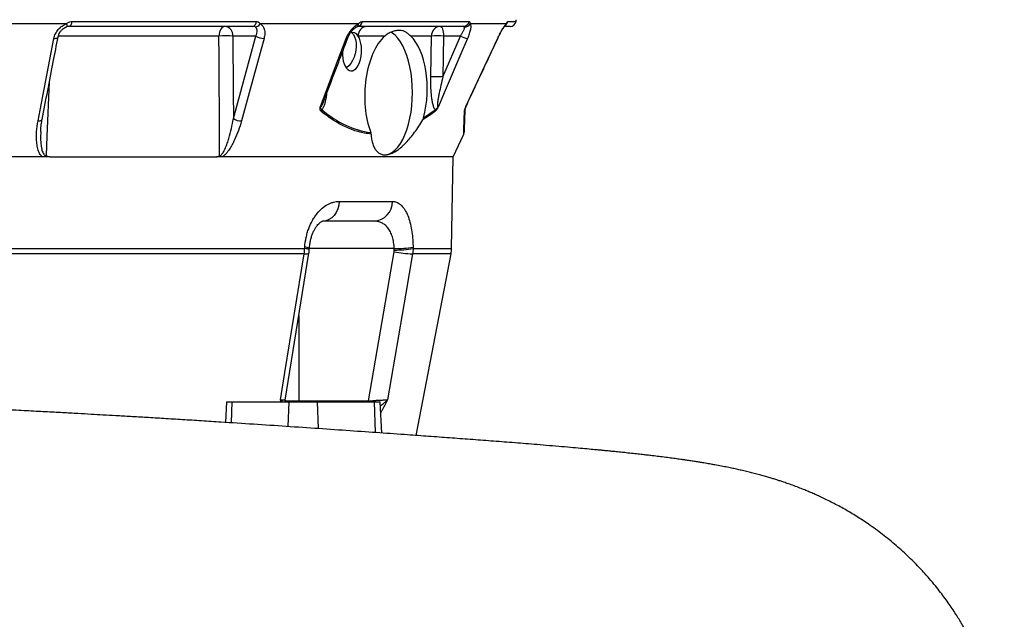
# Model space of a CAD drawing. Header units: millimetres. Extents: x 2731 to 14496, y 2048 to 15393.
# Tile 9 of 13: x 12027 to 14478, y 4207 to 5700. Entities that reach past the tile are written whole.
import ezdxf

# ---------------------------------------------------------------- set-up
doc = ezdxf.new("R2010")
doc.units = ezdxf.units.MM
doc.header["$LTSCALE"] = 5

msp = doc.modelspace()

# ---------------------------------------------------------------- linework, layer by layer
at = {"color": 7, "linetype": 'Continuous', "lineweight": 25}
for p, q in [((12144, 5689.7), (11809.2, 5689.7)), ((12156.9, 5695.1), (12616.5, 5695.1)), ((12870.6, 5689.7), (12625.5, 5689.7)), ((12880.2, 5695.1), (13145.6, 5695.1)), ((13238.3, 5689.7), (13148.6, 5689.7)), ((12144.1, 5681.9), (12143.8, 5681.9)), ((12607.3, 5683.2), (12151.6, 5683.2)), ((13131.9, 5683.2), (12868.8, 5683.2)), ((13247.9, 5683.2), (13234.4, 5683.2)), ((12615.2, 5659.1), (12558.1, 5659.1)), ((12559.1, 5453.5), (12615.2, 5659.1)), ((12935.8, 5659.1), (12869.8, 5659.1)), ((13052.1, 5659.1), (13000.5, 5659.1)), ((13050.5, 5557.3), (13052.1, 5659.1)), ((13080.7, 5557.3), (13124.1, 5659.1)), ((13082.3, 5659.1), (13080.7, 5557.3)), ((13124.1, 5659.1), (13082.3, 5659.1)), ((13217.2, 5653.3), (13218.1, 5655.1)), ((13032.7, 5455.1), (13061.3, 5475.5)), ((13106.2, 5358.2), (13132.7, 5415)), ((13102.2, 5129.7), (13106.2, 5358.6)), ((12822.5, 5247.4), (12954.9, 5247.4)), ((12909.7, 5198.2), (12781.4, 5198.2)), ((11801.1, 5129.7), (12736.6, 5129.7)), ((12736.6, 5129.7), (12736.8, 5133.3)), ((12895.2, 4750.4), (12959.2, 5121.9)), ((13006.4, 5133.3), (13006.4, 5129.7)), ((12735.4, 5116.9), (11801.1, 5116.9)), ((12687.8, 4752.1), (12747.1, 5118.3)), ((13014.1, 4664.3), (13100.9, 5116.9)), ((12541.9, 4748.2), (12539.2, 4696.8)), ((12541.9, 4748.2), (12556.5, 4748.2)), ((12556.5, 4748.2), (12697.9, 4748.2)), ((12697.9, 4748.2), (12768.6, 4748.2)), ((12722, 4750.4), (12895.2, 4750.4)), ((12768.6, 4748.2), (12910.1, 4748.2)), ((12910.1, 4748.2), (12924.7, 4748.2)), ((12928.8, 4670.4), (12924.7, 4748.2))]:
    msp.add_line(p, q, dxfattribs=at)
at = {"color": 8, "linetype": 'Continuous', "lineweight": 25}
for p, q in [((13242.1, 5695.1), (13262.6, 5695.1)), ((12523.3, 5659.1), (12123.6, 5659.1)), ((13217, 5653.3), (13217.2, 5653.3)), ((12959.5, 5129.8), (12748.3, 5129.8)), ((13006.4, 5129.7), (13102.2, 5129.7)), ((13100.9, 5116.9), (13005.3, 5116.9)), ((12722, 4963.3), (12722, 4750.4)), ((12554.6, 4695.8), (12556.5, 4748.2)), ((12687.6, 4750.4), (12722, 4750.4)), ((12695.6, 4686.5), (12697.9, 4748.2)), ((12722, 4750.4), (12722, 4748.2)), ((12771.1, 4681.4), (12768.6, 4748.2)), ((12895.2, 4750.4), (12895.2, 4748.2)), ((12912.9, 4671.5), (12910.1, 4748.2))]:
    msp.add_line(p, q, dxfattribs=at)
at = {"color": 8, "linetype": 'Continuous', "lineweight": 25, "flags": 128}
for points in [[(12144, 5689.7), (12144.4, 5688), (12144.6, 5686.4), (12144.8, 5685), (12144.8, 5683.8), (12144.7, 5682.9), (12144.5, 5682.3), (12144.2, 5681.9), (12144.1, 5681.9)], [(12112.7, 5653.3), (12115.3, 5653.3), (12117.7, 5653.6), (12119.7, 5654.1), (12121.2, 5654.8), (12122.3, 5655.7), (12122.8, 5656.7), (12122.8, 5656.8)], [(12840.2, 5653.3), (12841.9, 5653.3), (12843, 5653.6), (12843.7, 5654.1), (12843.9, 5654.3)], [(12101.1, 5544), (12095.2, 5409.4), (12093.1, 5361.3)], [(12073.1, 5447.7), (12075.7, 5447.7), (12078.1, 5447.9), (12080.1, 5448.4), (12081.7, 5449.2), (12082.7, 5450.1), (12083.2, 5451.1), (12083.3, 5451.2)], [(12735.4, 5116.9), (12739.8, 5116.8), (12743.2, 5117), (12745.6, 5117.3), (12746.9, 5117.9), (12747.1, 5118.3)]]:
    msp.add_lwpolyline(points, dxfattribs=at)
at = {"color": 7, "linetype": 'Continuous', "lineweight": 25, "flags": 128}
for points in [[(12156.9, 5695.1), (12156.6, 5692.7), (12156.2, 5690.4), (12155.7, 5688.4), (12155, 5686.6), (12154.2, 5685.1), (12153.4, 5684.1), (12152.5, 5683.4), (12151.6, 5683.2)], [(12539, 5683.2), (12536, 5682.8), (12533.1, 5681.4), (12530.4, 5679.2), (12528.1, 5676.2), (12526.2, 5672.6), (12524.7, 5668.4), (12523.7, 5663.9), (12523.3, 5659.1)], [(12852.9, 5667.9), (12853.7, 5667.3), (12857.8, 5663), (12861, 5657.2), (12863.4, 5650.1), (12864.8, 5642), (12865, 5633.2), (12864.2, 5624.1), (12862.4, 5615), (12859.6, 5606.2), (12855.9, 5598.1), (12851.5, 5591), (12846.5, 5585.2), (12841.2, 5580.9), (12840, 5580.1)], [(13004.9, 5518.2), (13004.5, 5534.7), (13003.3, 5551), (13001.3, 5566.9), (12998.6, 5582.3), (12995.2, 5596.9), (12991, 5610.7), (12986.2, 5623.4), (12980.9, 5634.9), (12975, 5645.1), (12968.6, 5653.8), (12961.9, 5661), (12954.9, 5666.6), (12951.1, 5668.9)], [(13073.8, 5683.2), (13075.4, 5682.8), (13077, 5681.4), (13078.4, 5679.2), (13079.7, 5676.2), (13080.8, 5672.6), (13081.6, 5668.4), (13082.1, 5663.9), (13082.3, 5659.1)], [(12073.1, 5447.7), (12078.3, 5474.8), (12099.3, 5583.5), (12112.7, 5653.3)], [(12524.6, 5361.3), (12524.4, 5408.2), (12523.6, 5607.9), (12523.3, 5659.1)], [(12558.1, 5659.1), (12558.8, 5519.9), (12559.1, 5453.5)], [(12635.5, 5653.3), (12628.1, 5626.1), (12598.4, 5517.4), (12579.4, 5447.7)], [(12775.7, 5483.5), (12813.7, 5583.5), (12840.2, 5653.3)], [(13142.1, 5653.3), (13130.5, 5626.1), (13084.1, 5517.4), (13069.7, 5483.5)], [(13137.9, 5483.5), (13184.5, 5583.5), (13217, 5653.3)], [(12934.5, 5363.2), (12940.2, 5363.7), (12947.6, 5365.9), (12954.9, 5369.8), (12961.9, 5375.4), (12968.6, 5382.6), (12975, 5391.4), (12980.9, 5401.6), (12986.2, 5413.1), (12991, 5425.8), (12995.2, 5439.5), (12998.6, 5454.2), (13001.3, 5469.5), (13003.3, 5485.5), (13004.5, 5501.8), (13004.9, 5518.2)], [(12822.5, 5247.4), (12821.6, 5237.7), (12819.1, 5228.5), (12815.3, 5220), (12810.2, 5212.6), (12804, 5206.5), (12797, 5202), (12789.3, 5199.2), (12781.4, 5198.2)], [(12748.1, 5127.1), (12748.2, 5128), (12748.4, 5130.7)], [(12676.3, 4752.9), (12687.4, 4821.4), (12735.4, 5116.9)], [(13005.3, 5116.9), (12988.4, 5018.7), (12942.7, 4752.9)], [(12687.8, 4752.1), (12687.6, 4750.1), (12687.5, 4748.2)]]:
    msp.add_lwpolyline(points, dxfattribs=at)
at = {"color": 7, "linetype": 'Continuous', "lineweight": 25}
for centre, radius, start, end in [((12604.6, 5694.8), 11.9, 282.9044, 1.7173), ((12612.5, 5696.5), 14.7, 272.6156, 332.3418), ((12867.4, 5696), 12.8, 276.1588, 356.1567), ((13131.5, 5697.5), 14.3, 271.5374, 350.5169), ((13134.8, 5697.8), 16, 267.7514, 329.509), ((13247.9, 5698.2), 15, 270, 348.1058), ((13238.1, 5700.3), 25, 348.1058, 359), ((12535.8, 5661), 22.4, 355.0821, 81.7653), ((12893.2, 5659.9), 23.4, 94.2201, 182.0084), ((13075.5, 5659.9), 23.4, 94.2203, 182.0086), ((12540.7, 5237.1), 422.3, 87.6405, 92.3595), ((12635.2, 5690.4), 37.1, 237.4643, 270.4871), ((13067.2, 5247), 412.4, 87.9027, 92.0973), ((13148.2, 5702.7), 49.8, 241.1077, 262.9207), ((13065.6, 5145.2), 412.4, 87.9027, 92.0973), ((12768.2, 5478.2), 11.6, 325.631, 346.6505), ((13052.4, 5473.9), 9.08, 345.6437, 10.3062), ((13126.6, 5475.8), 8.72, 331.2436, 357.9232), ((13160, 5471.6), 24.9, 155.1884, 157.2753), ((12579, 5484.7), 37, 237.4469, 270.5766), ((13123.3, 5418.6), 10, 339.303, 358), ((12907.2, 5245.9), 47.7, 272.9314, 1.7796), ((13011.8, 5388.6), 271.8, 258.8416, 268.6333), ((12962.7, 5404.1), 274.4, 269.3251, 279.1671), ((12962.7, 5400.5), 274.3, 269.3231, 279.1688), ((13027.2, 5131), 75, 349.1425, 359)]:
    msp.add_arc(centre, radius, start, end, dxfattribs=at)
at = {"color": 8, "linetype": 'Continuous', "lineweight": 25}
for centre, radius, start, end in [((12862.2, 5689.8), 8.42, 298.2952, 359.6506), ((13226.9, 5694.2), 12.2, 317.0265, 338.649), ((13227.4, 5698.2), 15, 305.0008, 348.3401), ((12737, 5104.7), 25, 63.7365, 91.0398), ((12737.3, 5108.3), 25, 63.7029, 91.0573)]:
    msp.add_arc(centre, radius, start, end, dxfattribs=at)
at = {"color": 7, "linetype": 'Continuous', "lineweight": 25}
for centre, major_axis, ratio, start_param, end_param in [((12854.4, 5620.3), (2.3, 47.9), 0.496358, 5.677671, 6.551187), ((12854.4, 5620.3), (2.3, 47.9), 0.496358, 1.597296, 5.677671), ((12963.8, 5518.2), (6.4, 155), 0.500039, 0.451046, 2.285261), ((12963.8, 5518.2), (6.4, 155), 0.500039, 4.313803, 5.873699), ((11531.2, 2513.5), (0, 16864.1), 0.08573, 4.867943, 4.868157)]:
    msp.add_ellipse(centre, major_axis=major_axis, ratio=ratio, start_param=start_param, end_param=end_param, dxfattribs=at)
for points, knots in [([(12112.7, 5653.3), (12113.4, 5657.2), (12114.7, 5661), (12117.4, 5666.6), (12118.4, 5668.4), (12120.7, 5671.9), (12121.9, 5673.6), (12124.7, 5676.9), (12126.1, 5678.4), (12129.3, 5681.3), (12131, 5682.7), (12134.4, 5685.1), (12136.3, 5686.2), (12140.1, 5688.2), (12142, 5689), (12144, 5689.7)], [0, 0, 0, 0, 0.25, 0.25, 0.375, 0.375, 0.5, 0.5, 0.625, 0.625, 0.75, 0.75, 0.875, 0.875, 1, 1, 1, 1]), ([(12144, 5689.7), (12145.8, 5691), (12149.3, 5693.6), (12153.9, 5695), (12156.4, 5695.1), (12156.9, 5695.1)], [0, 0, 0, 0, 0.445163, 0.893057, 1, 1, 1, 1]), ([(12616.5, 5695.1), (12617.4, 5695.1), (12618.4, 5695), (12620.1, 5694.5), (12621, 5694.1), (12622.5, 5693.1), (12623.2, 5692.5), (12624.5, 5691.2), (12625, 5690.5), (12625.5, 5689.7)], [0, 0, 0, 0, 0.25, 0.25, 0.5, 0.5, 0.75, 0.75, 1, 1, 1, 1]), ([(12625.5, 5689.7), (12627.7, 5688.2), (12632.5, 5685), (12636.6, 5676.2), (12638, 5665.2), (12636.3, 5657.1), (12635.5, 5653.3)], [0, 0, 0, 0, 0.226121, 0.476938, 0.750718, 1, 1, 1, 1]), ([(12840.2, 5653.3), (12842.4, 5658.1), (12846.7, 5667.8), (12856.7, 5680.2), (12865.1, 5687), (12869.6, 5689.3), (12870.6, 5689.7)], [0, 0, 0, 0, 0.312268, 0.625721, 0.920641, 1, 1, 1, 1]), ([(12870.6, 5689.7), (12871.4, 5690.5), (12872.3, 5691.2), (12873.9, 5692.5), (12874.7, 5693.1), (12876.3, 5694.1), (12877.1, 5694.5), (12878.7, 5695), (12879.5, 5695.1), (12880.2, 5695.1)], [0, 0, 0, 0, 0.25, 0.25, 0.5, 0.5, 0.75, 0.75, 1, 1, 1, 1]), ([(13148.6, 5689.7), (13149, 5689), (13149.3, 5688.2), (13149.8, 5686.3), (13149.9, 5685.1), (13150, 5682.7), (13149.9, 5681.3), (13149.6, 5678.4), (13149.4, 5676.9), (13148.5, 5672), (13147.6, 5668.5), (13145.2, 5661), (13143.7, 5657.2), (13142.1, 5653.3)], [0, 0, 0, 0, 0.125, 0.125, 0.25, 0.25, 0.375, 0.375, 0.5, 0.5, 0.75, 0.75, 1, 1, 1, 1]), ([(13145.6, 5695.1), (13145.9, 5695.1), (13147.1, 5694.9), (13148.4, 5692.9), (13148.5, 5690.7), (13148.6, 5689.7)], [0, 0, 0, 0, 0.2147679, 0.6762781, 1, 1, 1, 1]), ([(13217, 5653.3), (13218.8, 5657.2), (13220.7, 5661), (13223.6, 5666.6), (13224.6, 5668.4), (13226.5, 5671.9), (13227.4, 5673.6), (13229.3, 5676.9), (13230.3, 5678.4), (13232.1, 5681.3), (13233, 5682.7), (13234.6, 5685.1), (13235.4, 5686.2), (13237, 5688.2), (13237.7, 5689), (13238.3, 5689.7)], [0, 0, 0, 0, 0.25, 0.25, 0.375, 0.375, 0.5, 0.5, 0.625, 0.625, 0.75, 0.75, 0.875, 0.875, 1, 1, 1, 1]), ([(13220.2, 5659.5), (13221.4, 5662), (13223.9, 5666.8), (13227.4, 5673.1), (13230.6, 5678.5), (13233.1, 5682.3), (13235.1, 5684.9), (13235.6, 5685.6), (13235.9, 5685.8)], [0, 0, 0, 0, 0.201911, 0.399456, 0.570217, 0.749501, 0.884728, 1, 1, 1, 1]), ([(13235.8, 5685.8), (13235.9, 5685.9), (13236.3, 5686.4), (13236.6, 5686.6), (13236.4, 5686.5), (13236.4, 5686.5)], [0, 0, 0, 0, 0.254774, 0.998416, 1, 1, 1, 1]), ([(13238.3, 5689.7), (13238.8, 5690.5), (13239.2, 5691.2), (13240, 5692.5), (13240.4, 5693.1), (13241, 5694.1), (13241.2, 5694.5), (13241.7, 5695), (13241.9, 5695.1), (13242.1, 5695.1)], [0, 0, 0, 0, 0.25, 0.25, 0.5, 0.5, 0.75, 0.75, 1, 1, 1, 1]), ([(12122.9, 5656.8), (12123.3, 5658.6), (12124.2, 5662.4), (12127.1, 5668.2), (12131.2, 5673.5), (12136.2, 5677.9), (12140.6, 5680.7), (12143.3, 5681.5), (12144.1, 5681.8)], [0, 0, 0, 0, 0.179372, 0.379246, 0.571769, 0.753219, 0.923655, 1, 1, 1, 1]), ([(12151.6, 5683.2), (12150.3, 5683.2), (12149, 5683.1), (12146.4, 5682.7), (12145.1, 5682.3), (12143.8, 5681.9)], [0, 0, 0, 0, 0.5, 0.5, 1, 1, 1, 1]), ([(12613.2, 5681.9), (12612.4, 5682.3), (12611.4, 5682.7), (12609.4, 5683.1), (12608.4, 5683.2), (12607.3, 5683.2)], [0, 0, 0, 0, 0.5, 0.5, 1, 1, 1, 1]), ([(12615.2, 5659.1), (12616.2, 5661.5), (12618.1, 5666.5), (12618.5, 5673.3), (12617.1, 5678.8), (12614.4, 5680.9), (12613.2, 5681.9)], [0, 0, 0, 0, 0.259571, 0.53913, 0.786089, 1, 1, 1, 1]), ([(12843.9, 5654.3), (12844.6, 5656.1), (12846.2, 5660.1), (12849.7, 5666.2), (12853.7, 5671.7), (12857.9, 5676.4), (12861.8, 5679.7), (12864.7, 5681.7), (12865.9, 5682.2), (12866.2, 5682.3)], [0, 0, 0, 0, 0.151486, 0.330627, 0.50685, 0.658332, 0.815101, 0.94481, 1, 1, 1, 1]), ([(12866.2, 5682.4), (12866.6, 5682.5), (12867.6, 5683), (12868.6, 5683.2), (12868.7, 5683.2), (12868.7, 5683.2)], [0, 0, 0, 0, 0.204212, 0.569747, 1, 1, 1, 1]), ([(13000.5, 5659.1), (12998, 5661.5), (12995.8, 5663.5), (12991.4, 5667), (12989.3, 5668.5), (12986, 5670.3), (12984.9, 5670.8), (12982.6, 5671.7), (12981.5, 5672.1), (12977.8, 5673), (12975.2, 5673.2), (12969.7, 5673.2), (12966.7, 5672.9), (12962, 5672), (12960.4, 5671.6), (12957.2, 5670.7), (12955.6, 5670.2), (12950.7, 5668.4), (12947.5, 5667), (12941.3, 5663.5), (12938.4, 5661.5), (12935.8, 5659.1)], [0, 0, 0, 0, 0.125, 0.125, 0.25, 0.25, 0.3125, 0.3125, 0.375, 0.375, 0.5, 0.5, 0.625, 0.625, 0.6875, 0.6875, 0.75, 0.75, 0.875, 0.875, 1, 1, 1, 1]), ([(13124.1, 5659.1), (13125.7, 5661.4), (13127.2, 5663.7), (13129.9, 5668.3), (13131, 5670.4), (13132.5, 5673.5), (13132.9, 5674.5), (13133.6, 5676.3), (13133.8, 5677.2), (13134.2, 5678.8), (13134.4, 5679.6), (13134.4, 5680.9), (13134.4, 5681.4), (13134.2, 5681.9)], [0, 0, 0, 0, 0.25, 0.25, 0.5, 0.5, 0.625, 0.625, 0.75, 0.75, 0.875, 0.875, 1, 1, 1, 1]), ([(13134.2, 5681.9), (13134, 5682.3), (13133.7, 5682.7), (13132.9, 5683.1), (13132.4, 5683.2), (13131.9, 5683.2)], [0, 0, 0, 0, 0.5, 0.5, 1, 1, 1, 1]), ([(12083.3, 5451.2), (12092.5, 5499.1), (12105.7, 5567.7), (12118.9, 5636.2), (12122.8, 5656.8)], [0, 0, 0, 0, 0.7, 1, 1, 1, 1]), ([(12782.4, 5492.5), (12795.1, 5525.9), (12815.6, 5579.8), (12836, 5633.7), (12843.8, 5654.3)], [0, 0, 0, 0, 0.618735, 1, 1, 1, 1]), ([(13137.5, 5482.1), (13154.5, 5518.6), (13181.1, 5575.7), (13207.6, 5632.7), (13217.2, 5653.3)], [0, 0, 0, 0, 0.639597, 1, 1, 1, 1]), ([(13217.2, 5653.3), (13218.7, 5655.3), (13220.2, 5657.3), (13220.2, 5659.5), (13220.2, 5659.5)], [0, 0, 0, 0, 0.999984, 1, 1, 1, 1]), ([(13061.3, 5475.5), (13060.6, 5476.5), (13059.9, 5477.7), (13058.7, 5480.4), (13058.1, 5481.8), (13057.1, 5484.8), (13056.6, 5486.3), (13055.8, 5489.5), (13055.4, 5491.2), (13054.4, 5496.1), (13053.8, 5499.5), (13052.8, 5506.5), (13052.4, 5510.1), (13051.3, 5520.8), (13050.9, 5528), (13050.5, 5542.6), (13050.4, 5549.9), (13050.5, 5557.3)], [0, 0, 0, 0, 0.0625, 0.0625, 0.125, 0.125, 0.1875, 0.1875, 0.25, 0.25, 0.375, 0.375, 0.5, 0.5, 0.75, 0.75, 1, 1, 1, 1]), ([(13080.7, 5557.3), (13079, 5550.5), (13077.4, 5543.8), (13074.2, 5530.3), (13072.7, 5523.6), (13070.7, 5513.6), (13070, 5510.2), (13068.8, 5503.5), (13068.3, 5500.2), (13067.6, 5495.2), (13067.3, 5493.6), (13067, 5490.3), (13066.9, 5488.7), (13066.8, 5486.4), (13066.8, 5485.6), (13066.9, 5484.2), (13067, 5483.5), (13067.3, 5482.6), (13067.4, 5482.4), (13067.7, 5482.1), (13068, 5482), (13068.4, 5482.2), (13068.7, 5482.4), (13069.2, 5482.9), (13069.4, 5483.2), (13069.7, 5483.5)], [0, 0, 0, 0, 0.25, 0.25, 0.5, 0.5, 0.625, 0.625, 0.75, 0.75, 0.8125, 0.8125, 0.875, 0.875, 0.90625, 0.90625, 0.9375, 0.9375, 0.953125, 0.953125, 0.96875, 0.96875, 0.984375, 0.984375, 1, 1, 1, 1]), ([(12777.8, 5471.6), (12777.1, 5472.2), (12776.6, 5472.8), (12775.6, 5474.4), (12775.3, 5475.3), (12774.8, 5477.3), (12774.8, 5478.5), (12774.9, 5480.3), (12775, 5480.9), (12775.3, 5482.2), (12775.5, 5482.8), (12775.7, 5483.5)], [0, 0, 0, 0, 0.25, 0.25, 0.5, 0.5, 0.75, 0.75, 0.875, 0.875, 1, 1, 1, 1]), ([(12779.5, 5475.5), (12778.9, 5475.8), (12778.3, 5476.2), (12777.4, 5477.2), (12777, 5477.8), (12776.4, 5479.2), (12776.3, 5480), (12776, 5481.2), (12775.9, 5481.6), (12775.8, 5482.5), (12775.7, 5483), (12775.7, 5483.5)], [0, 0, 0, 0, 0.25, 0.25, 0.5, 0.5, 0.75, 0.75, 0.875, 0.875, 1, 1, 1, 1]), ([(12901.9, 5415.1), (12896.5, 5415.6), (12891.1, 5416.3), (12880.4, 5418.3), (12875.1, 5419.6), (12864.5, 5422.5), (12859.2, 5424.3), (12848.7, 5428.2), (12843.4, 5430.4), (12817.5, 5442.4), (12797.4, 5455.5), (12777.8, 5471.6)], [0, 0, 0, 0, 0.125, 0.125, 0.25, 0.25, 0.375, 0.375, 0.5, 0.5, 1, 1, 1, 1]), ([(12779.5, 5475.5), (12798.8, 5459.6), (12818.5, 5446.6), (12859, 5427.5), (12879.7, 5421.3), (12901, 5419.1)], [0, 0, 0, 0, 0.5, 0.5, 1, 1, 1, 1]), ([(13061.2, 5471.6), (13061.8, 5472.2), (13062.5, 5472.8), (13063.6, 5474), (13064, 5474.4), (13064.8, 5475.3), (13065.1, 5475.8), (13065.9, 5476.8), (13066.3, 5477.3), (13067, 5478.5), (13067.4, 5479.1), (13068.1, 5480.3), (13068.4, 5480.9), (13069, 5482.2), (13069.4, 5482.8), (13069.7, 5483.5)], [0, 0, 0, 0, 0.25, 0.25, 0.375, 0.375, 0.5, 0.5, 0.625, 0.625, 0.75, 0.75, 0.875, 0.875, 1, 1, 1, 1]), ([(13061.3, 5475.5), (13061.9, 5475.8), (13062.6, 5476.2), (13063.9, 5477.2), (13064.6, 5477.8), (13066.1, 5479.2), (13066.8, 5480), (13067.9, 5481.2), (13068.3, 5481.6), (13069, 5482.5), (13069.3, 5483), (13069.7, 5483.5)], [0, 0, 0, 0, 0.25, 0.25, 0.5, 0.5, 0.75, 0.75, 0.875, 0.875, 1, 1, 1, 1]), ([(13135.3, 5475.5), (13135, 5468.1), (13134.5, 5453.3), (13133.9, 5436.4), (13133.5, 5424.7), (13133.3, 5418.6), (13133.3, 5418.8), (13133.3, 5418.9)], [0, 0, 0, 0, 0.216299, 0.43256, 0.65471, 0.876833, 1, 1, 1, 1]), ([(13134.2, 5471.6), (13134.2, 5472.2), (13134.3, 5472.8), (13134.6, 5474.4), (13134.9, 5475.3), (13135.5, 5477.3), (13135.9, 5478.5), (13136.6, 5480.3), (13136.8, 5480.9), (13137.4, 5482.2), (13137.7, 5482.8), (13137.9, 5483.5)], [0, 0, 0, 0, 0.25, 0.25, 0.5, 0.5, 0.75, 0.75, 0.875, 0.875, 1, 1, 1, 1]), ([(13137.9, 5483.5), (13137.9, 5483.5), (13137.9, 5483.4), (13137.9, 5483.4), (13137.8, 5483), (13137.3, 5481.6), (13136.4, 5479.4), (13135.5, 5476.8), (13135.4, 5476), (13135.3, 5475.5)], [0, 0, 0, 0, 0.004799, 0.006146, 0.01583, 0.091517, 0.403346, 0.670414, 1, 1, 1, 1]), ([(12084.1, 5358.2), (12083.7, 5358.5), (12081.6, 5360.1), (12078.5, 5363.7), (12074.5, 5371.1), (12071.3, 5381.4), (12068.9, 5398.6), (12068.7, 5420.8), (12071.6, 5438.7), (12073.1, 5447.7)], [0, 0, 0, 0, 0.015489, 0.086289, 0.157465, 0.297792, 0.438594, 0.719076, 1, 1, 1, 1]), ([(12079.7, 5421.6), (12079.7, 5422.1), (12079.7, 5428.1), (12080.7, 5438), (12082.5, 5447.3), (12083.2, 5451.2)], [0, 0, 0, 0, 0.0567107, 0.6089273, 1, 1, 1, 1]), ([(12524.6, 5361.3), (12525, 5361.3), (12525.5, 5361.3), (12526.3, 5361.6), (12526.8, 5361.8), (12528.1, 5362.5), (12528.9, 5363.1), (12530.3, 5364.5), (12531, 5365.4), (12532.3, 5367), (12532.9, 5367.9), (12534.7, 5370.6), (12535.7, 5372.5), (12537.6, 5376.3), (12538.5, 5378.2), (12541.1, 5384.1), (12542.6, 5388.1), (12545.4, 5396.2), (12546.7, 5400.2), (12550.3, 5412.4), (12552.4, 5420.6), (12556.1, 5437), (12557.7, 5445.3), (12559.1, 5453.5)], [0, 0, 0, 0, 0.015625, 0.015625, 0.03125, 0.03125, 0.0625, 0.0625, 0.09375, 0.09375, 0.125, 0.125, 0.1875, 0.1875, 0.25, 0.25, 0.375, 0.375, 0.5, 0.5, 0.75, 0.75, 1, 1, 1, 1]), ([(12579.4, 5447.7), (12577.2, 5439.7), (12574.7, 5431.7), (12569, 5416), (12565.8, 5408.1), (12560.3, 5396.4), (12558.3, 5392.5), (12554.2, 5384.8), (12551.9, 5381.1), (12548.3, 5375.6), (12547.1, 5373.8), (12544.4, 5370.3), (12543, 5368.5), (12540.1, 5365.2), (12538.6, 5363.6), (12535.4, 5360.7), (12533.7, 5359.3), (12532, 5358.2)], [0, 0, 0, 0, 0.25, 0.25, 0.5, 0.5, 0.625, 0.625, 0.75, 0.75, 0.8125, 0.8125, 0.875, 0.875, 0.9375, 0.9375, 1, 1, 1, 1]), ([(12901.9, 5415.1), (12902, 5412.8), (12902.2, 5410.5), (12902.6, 5406.1), (12902.9, 5404), (12903.9, 5397.8), (12904.8, 5393.9), (12907.1, 5386.8), (12908.4, 5383.6), (12910.8, 5379.2), (12911.6, 5377.8), (12913.4, 5375.2), (12914.4, 5374), (12917.4, 5370.7), (12919.5, 5368.8), (12924.2, 5365.9), (12926.7, 5364.8), (12930.8, 5363.8), (12932.2, 5363.5), (12935, 5363.2), (12936.5, 5363.2), (12940.9, 5363.4), (12944, 5363.9), (12948.8, 5365.3), (12950.4, 5365.8), (12953.7, 5367.2), (12955.4, 5367.9), (12960.5, 5370.5), (12964, 5372.6), (12970.9, 5377.5), (12974.5, 5380.2), (12979.8, 5384.9), (12981.6, 5386.6), (12985.3, 5390.1), (12987.1, 5391.9), (12992.4, 5397.5), (12996, 5401.5), (13003.1, 5410.1), (13006.7, 5414.6), (13017.3, 5429), (13024, 5439.2), (13030.5, 5450.1)], [0, 0, 0, 0, 0.03125, 0.03125, 0.0625, 0.0625, 0.125, 0.125, 0.1875, 0.1875, 0.21875, 0.21875, 0.25, 0.25, 0.3125, 0.3125, 0.375, 0.375, 0.40625, 0.40625, 0.4375, 0.4375, 0.5, 0.5, 0.53125, 0.53125, 0.5625, 0.5625, 0.625, 0.625, 0.6875, 0.6875, 0.71875, 0.71875, 0.75, 0.75, 0.8125, 0.8125, 0.875, 0.875, 1, 1, 1, 1]), ([(13032.7, 5455.1), (13032.2, 5453.6), (13031.6, 5451.9), (13030.7, 5450.2), (13030.5, 5450.1)], [0, 0, 0, 0, 0.882501, 1, 1, 1, 1]), ([(12084.1, 5358.2), (12007.8, 5358.2), (11929.4, 5358.2), (11769.8, 5358.2), (11688.8, 5358.2), (11526.1, 5358.2), (11444.5, 5358.2), (11282.5, 5358.2), (11202.2, 5358.2), (11044.9, 5358.2), (10967.9, 5358.2), (10819, 5358.2), (10747.1, 5358.2), (10610.1, 5358.2), (10545.1, 5358.2), (10423.4, 5358.2), (10366.8, 5358.2), (10315, 5358.2)], [0, 0, 0, 0, 0.125, 0.125, 0.25, 0.25, 0.375, 0.375, 0.5, 0.5, 0.625, 0.625, 0.75, 0.75, 0.875, 0.875, 1, 1, 1, 1]), ([(12102.1, 5358.2), (12100.5, 5358.2), (12098.9, 5358.4), (12096.6, 5359.2), (12095.8, 5359.5), (12094.7, 5360.1), (12094.4, 5360.3), (12093.7, 5360.8), (12093.4, 5361), (12093.1, 5361.3)], [0, 0, 0, 0, 0.5, 0.5, 0.75, 0.75, 0.875, 0.875, 1, 1, 1, 1]), ([(12102.1, 5358.2), (12176.8, 5358.2), (12249.3, 5358.2), (12388.1, 5358.2), (12454.5, 5358.2), (12517, 5358.2)], [0, 0, 0, 0, 0.5, 0.5, 1, 1, 1, 1]), ([(12517, 5358.2), (12518.3, 5358.2), (12519.7, 5358.4), (12521.6, 5359.2), (12522.3, 5359.5), (12523.2, 5360.1), (12523.5, 5360.3), (12524.1, 5360.8), (12524.3, 5361), (12524.6, 5361.3)], [0, 0, 0, 0, 0.5, 0.5, 0.75, 0.75, 0.875, 0.875, 1, 1, 1, 1]), ([(13106.2, 5358.2), (13106.2, 5358.2), (13103, 5358.2), (13090.3, 5358.2), (13080.7, 5358.2), (13055.4, 5358.2), (13039.6, 5358.2), (13002, 5358.2), (12980.1, 5358.2), (12930.7, 5358.2), (12903.1, 5358.2), (12842.4, 5358.2), (12809.4, 5358.2), (12738.2, 5358.2), (12700.1, 5358.2), (12619.4, 5358.2), (12576.7, 5358.2), (12532, 5358.2)], [0, 0, 0, 0, 0.125, 0.125, 0.25, 0.25, 0.375, 0.375, 0.5, 0.5, 0.625, 0.625, 0.75, 0.75, 0.875, 0.875, 1, 1, 1, 1]), ([(12736.8, 5133.3), (12737.4, 5141.5), (12738.6, 5149.5), (12741.1, 5161.2), (12742, 5165.1), (12743.7, 5170.7), (12744.3, 5172.6), (12745.5, 5176.3), (12746.1, 5178.1), (12749.5, 5187.1), (12752.5, 5193.7), (12757.7, 5203), (12759.6, 5206), (12763.4, 5211.7), (12765.3, 5214.3), (12771.4, 5221.9), (12775.7, 5226.4), (12784.7, 5234.1), (12789.3, 5237.2), (12796.3, 5241), (12798.7, 5242.1), (12803.4, 5244), (12805.8, 5244.8), (12813, 5246.7), (12817.7, 5247.4), (12822.5, 5247.4)], [0, 0, 0, 0, 0.125, 0.125, 0.1875, 0.1875, 0.21875, 0.21875, 0.25, 0.25, 0.375, 0.375, 0.4375, 0.4375, 0.5, 0.5, 0.625, 0.625, 0.75, 0.75, 0.8125, 0.8125, 0.875, 0.875, 1, 1, 1, 1]), ([(12954.9, 5247.4), (12958.4, 5247), (12965.5, 5246.2), (12975.2, 5240.1), (12984.1, 5230.2), (12991.6, 5216.8), (12997.6, 5200.2), (13002, 5182), (13004.9, 5162.2), (13006.1, 5145.8), (13006.3, 5136), (13006.4, 5133.3)], [0, 0, 0, 0, 0.127584, 0.255121, 0.382292, 0.509383, 0.626438, 0.743428, 0.850408, 0.95736, 1, 1, 1, 1]), ([(12748.4, 5130.7), (12748.6, 5133.4), (12749.1, 5139.6), (12750.8, 5148.9), (12753.2, 5158.3), (12756.3, 5167.1), (12759.8, 5175), (12763.6, 5181.7), (12767.6, 5187.3), (12771.5, 5191.8), (12774.9, 5194.8), (12777.9, 5196.9), (12780.2, 5198), (12781.2, 5198.2), (12781.3, 5198.2), (12781.4, 5198.2)], [0, 0, 0, 0, 0.057322, 0.130045, 0.202969, 0.273784, 0.349692, 0.423467, 0.496498, 0.575789, 0.652353, 0.729713, 0.818394, 0.908233, 1, 1, 1, 1]), ([(12959.5, 5129.8), (12959.4, 5132.4), (12959.3, 5135), (12958.8, 5140.1), (12958.5, 5142.6), (12957.7, 5147.4), (12957.3, 5149.8), (12956.2, 5154.5), (12955.6, 5156.8), (12953.5, 5163.4), (12951.9, 5167.4), (12949.1, 5173), (12948.1, 5174.7), (12946, 5178.1), (12944.9, 5179.6), (12941.4, 5184.1), (12939, 5186.6), (12935, 5189.8), (12933.7, 5190.8), (12930.9, 5192.6), (12929.5, 5193.4), (12925.1, 5195.5), (12922.1, 5196.5), (12916, 5197.9), (12912.9, 5198.2), (12909.7, 5198.2)], [0, 0, 0, 0, 0.0625, 0.0625, 0.125, 0.125, 0.1875, 0.1875, 0.25, 0.25, 0.375, 0.375, 0.4375, 0.4375, 0.5, 0.5, 0.625, 0.625, 0.6875, 0.6875, 0.75, 0.75, 0.875, 0.875, 1, 1, 1, 1]), ([(12747.1, 5118.3), (12747.3, 5119.6), (12747.8, 5122.5), (12747.9, 5125.5), (12748, 5127.1)], [0, 0, 0, 0, 0.445353, 1, 1, 1, 1]), ([(14477.8, 3862), (14477.4, 3869.3), (14475.8, 3894.1), (14469.3, 3934.5), (14459.6, 3981.5), (14448.2, 4023), (14436.1, 4059.4), (14424.2, 4090.6), (14412.9, 4116.9), (14402.8, 4138.4), (14394.3, 4155.4), (14387.1, 4169), (14380.6, 4180.7), (14374, 4192.3), (14367, 4204), (14359.1, 4216.6), (14350.4, 4230.1), (14340.6, 4244.4), (14330.2, 4259), (14318.9, 4274.1), (14305.8, 4290.6), (14289.1, 4310.6), (14267.5, 4334.6), (14240.3, 4362.1), (14208.9, 4390.7), (14175, 4418.3), (14142.1, 4442.3), (14110.5, 4463), (14080.4, 4481), (14055.5, 4494.4), (14035.9, 4504.2), (14022.3, 4510.8), (14010.1, 4516.3), (13999.2, 4521.1), (13988.6, 4525.7), (13977.6, 4530.2), (13965, 4535.1), (13951.5, 4540.2), (13938.4, 4544.9), (13927.3, 4548.7), (13917.8, 4551.8), (13909, 4554.7), (13899.5, 4557.6), (13889, 4560.7), (13877.3, 4564.1), (13864.8, 4567.5), (13852.2, 4570.8), (13839.1, 4574), (13826.6, 4577), (13814.1, 4579.8), (13801.5, 4582.6), (13788, 4585.4), (13773.2, 4588.3), (13759.8, 4590.8), (13748.7, 4592.8), (13741, 4594.1), (13733.7, 4595.4), (13726, 4596.6), (13716.9, 4598.1), (13706.4, 4599.8), (13695.4, 4601.4), (13685.1, 4603), (13676.5, 4604.2), (13666.8, 4605.6), (13654.7, 4607.2), (13639.2, 4609.3), (13623, 4611.3), (13608.2, 4613.1), (13595.4, 4614.7), (13583.3, 4616.1), (13569.7, 4617.6), (13554, 4619.4), (13536.9, 4621.2), (13520.2, 4622.9), (13505.3, 4624.5), (13492.8, 4625.7), (13482.3, 4626.7), (13472.5, 4627.7), (13460.3, 4628.8), (13443.8, 4630.4), (13422.3, 4632.4), (13397.1, 4634.6), (13368.7, 4637.1), (13338.5, 4639.6), (13300.3, 4642.8), (13254.6, 4646.4), (13201.5, 4650.5), (13149.3, 4654.5), (13097.5, 4658.3), (13045.4, 4662.1), (12987.9, 4666.2), (12923.1, 4670.8), (12849.4, 4676), (12771.7, 4681.4), (12691.4, 4686.8), (12610.1, 4692.3), (12539.7, 4696.8), (12480.5, 4700.6), (12433.1, 4703.6), (12387.2, 4706.4), (12343.9, 4709), (12304.2, 4711.4), (12268.1, 4713.5), (12235.5, 4715.3), (12203.9, 4717.1), (12170.5, 4719), (12132.7, 4721), (12090.1, 4723.3), (12042.9, 4725.8), (11991.2, 4728.4), (11935.1, 4731.2), (11874.6, 4734), (11809.6, 4737), (11743.7, 4739.9), (11677.5, 4742.6), (11612.2, 4745.3), (11546.2, 4747.8), (11481.4, 4750.2), (11419, 4752.5), (11348.4, 4754.9), (11270.7, 4757.5), (11187.2, 4760.1), (11110.8, 4762.4), (11041.1, 4764.4), (10978, 4766.1), (10920.3, 4767.6), (10870.9, 4768.9), (10827.5, 4770), (10787, 4771), (10743.7, 4772.1), (10692.6, 4773.3), (10633.2, 4774.7), (10565.1, 4776.2), (10492.7, 4777.9), (10426.5, 4779.5), (10368.4, 4780.9), (10320.6, 4782.2), (10275.5, 4783.5), (10233.6, 4784.8), (10194, 4786), (10157, 4787.3), (10122.5, 4788.6), (10091.2, 4789.8), (10062.7, 4791), (10035, 4792.3), (10007, 4793.6), (9977.3, 4795.1), (9946.2, 4796.8), (9914.7, 4798.7), (9884.5, 4800.7), (9857.5, 4802.6), (9834.2, 4804.4), (9812.5, 4806.1), (9791, 4808), (9769.7, 4810), (9748.5, 4812.2), (9728.1, 4814.4), (9710.5, 4816.6), (9696.8, 4818.4), (9685.9, 4819.9), (9675.6, 4821.5), (9666.1, 4823), (9655.7, 4824.8), (9642.5, 4827.1), (9627.3, 4829.8), (9610.6, 4832.7), (9594, 4835.7), (9577.2, 4838.5), (9561.9, 4841.1), (9547, 4843.5), (9532.6, 4845.7), (9517.8, 4847.9), (9502.5, 4850.2), (9486.2, 4852.4), (9469.7, 4854.6), (9454.3, 4856.6), (9440.9, 4858.2), (9428.3, 4859.6), (9414.9, 4861.1), (9399.7, 4862.7), (9384.4, 4864.3), (9370.9, 4865.6), (9358.7, 4866.7), (9346.4, 4867.8), (9332.7, 4868.9), (9318.5, 4870), (9304.9, 4871.1), (9292.6, 4871.9), (9280.5, 4872.7), (9267.6, 4873.6), (9252.9, 4874.4), (9237.9, 4875.3), (9223.9, 4876), (9211.5, 4876.6), (9199.5, 4877.2), (9187.4, 4877.7), (9174.2, 4878.2), (9160.2, 4878.6), (9144.5, 4879.1), (9126.6, 4879.6), (9105.4, 4880.2), (9080.6, 4880.8), (9052, 4881.3), (9019.3, 4881.9), (8982.7, 4882.6), (8956.4, 4883), (8942.6, 4883.2)], [0, 0, 0, 0, 0.0028806, 0.0098589, 0.0161925, 0.0218842, 0.0269362, 0.0313498, 0.0351263, 0.0382664, 0.040771, 0.0426543, 0.0443671, 0.0461305, 0.0479447, 0.0498096, 0.0520497, 0.0543593, 0.0567385, 0.0591875, 0.0619249, 0.0651603, 0.069704, 0.0749721, 0.080908, 0.0869369, 0.0929257, 0.097898, 0.1029127, 0.1080622, 0.1106529, 0.1130306, 0.1151723, 0.1171332, 0.1189482, 0.1209341, 0.1233995, 0.1263199, 0.1289263, 0.1311436, 0.1330033, 0.134878, 0.1368879, 0.1392553, 0.1418976, 0.1449633, 0.148249, 0.1511249, 0.1545744, 0.1576998, 0.1610227, 0.1645789, 0.1686513, 0.1732774, 0.1757264, 0.1778415, 0.1796715, 0.1818188, 0.1844649, 0.1875361, 0.1908794, 0.1937392, 0.1961181, 0.1981047, 0.2019494, 0.2063491, 0.2110836, 0.215333, 0.2183517, 0.2214686, 0.2250854, 0.2291992, 0.2338002, 0.2382126, 0.241793, 0.2448142, 0.2472787, 0.2494183, 0.251862, 0.2561262, 0.2611387, 0.2668971, 0.2733902, 0.2800316, 0.2864691, 0.2974634, 0.3078228, 0.3175684, 0.3270305, 0.336347, 0.3455109, 0.3572958, 0.3693908, 0.3817978, 0.3943364, 0.4066296, 0.4186776, 0.4256674, 0.432578, 0.4392809, 0.4454511, 0.4510737, 0.4561482, 0.4606736, 0.4647592, 0.4693531, 0.4745726, 0.4804163, 0.486882, 0.4939665, 0.5015225, 0.5096661, 0.518393, 0.5276986, 0.5360444, 0.5448001, 0.5536916, 0.5622577, 0.5704955, 0.5784118, 0.5902152, 0.6012557, 0.6115445, 0.6206701, 0.6291172, 0.6368841, 0.6439677, 0.6491262, 0.6545937, 0.6605293, 0.6669391, 0.6757703, 0.6853357, 0.6956264, 0.7066301, 0.7138985, 0.7210176, 0.7277376, 0.7340595, 0.7399846, 0.7458375, 0.7512492, 0.7562226, 0.7607609, 0.7650391, 0.7698025, 0.7748118, 0.7803174, 0.7861496, 0.7917528, 0.7970845, 0.8015829, 0.8055663, 0.8103511, 0.8155793, 0.8200236, 0.8255486, 0.831583, 0.834909, 0.8382477, 0.8430038, 0.8466176, 0.8494608, 0.8532198, 0.8579403, 0.8623475, 0.8664937, 0.8703634, 0.8737791, 0.8766499, 0.8797078, 0.8825464, 0.8856477, 0.8889062, 0.8923311, 0.8955516, 0.8981955, 0.9003672, 0.9029787, 0.9062234, 0.909496, 0.9122199, 0.9144917, 0.9169594, 0.9198933, 0.9231397, 0.9260278, 0.928467, 0.9307456, 0.933416, 0.9365604, 0.940014, 0.943032, 0.9455111, 0.9478694, 0.9503833, 0.9531707, 0.9562408, 0.9594015, 0.9631956, 0.9676439, 0.9727629, 0.9785635, 0.9850468, 0.9922016, 1, 1, 1, 1]), ([(12895.2, 4750.4), (12900.3, 4750.8), (12905.3, 4751.2), (12911.5, 4751.6), (12912.7, 4751.7), (12915.1, 4751.9), (12916.3, 4752), (12919.7, 4752.2), (12922, 4752.3), (12926.2, 4752.5), (12928.2, 4752.6), (12932, 4752.8), (12933.7, 4752.8), (12936, 4752.9), (12936.8, 4752.9), (12938.2, 4753), (12938.9, 4753), (12940.7, 4753), (12941.8, 4753), (12942.7, 4752.9)], [0, 0, 0, 0, 0.25, 0.25, 0.3125, 0.3125, 0.375, 0.375, 0.5, 0.5, 0.625, 0.625, 0.75, 0.75, 0.8125, 0.8125, 0.875, 0.875, 1, 1, 1, 1])]:
    msp.add_open_spline(points, degree=3, knots=knots, dxfattribs=at)
at = {"color": 8, "linetype": 'Continuous', "lineweight": 25}
for points, knots in [([(12791.2, 5515.6), (12790.9, 5513.3), (12790.1, 5507.1), (12788, 5497.2), (12785.3, 5487.3), (12782.4, 5479.9), (12780.4, 5476.8), (12779.5, 5475.5)], [0, 0, 0, 0, 0.150037, 0.413442, 0.681214, 0.860888, 1, 1, 1, 1]), ([(12775.7, 5483.5), (12775.8, 5483.1), (12776, 5482.5), (12776.4, 5482.1), (12776.8, 5482.1), (12777.2, 5482.3), (12777.8, 5482.8), (12779.1, 5484.7), (12780.7, 5488.1), (12781.8, 5491.1), (12782.4, 5492.5)], [0, 0, 0, 0, 0.107867, 0.16238, 0.217306, 0.242906, 0.320438, 0.39958, 0.719229, 1, 1, 1, 1]), ([(13132.4, 5415.1), (13132.4, 5415), (13132.4, 5414.7), (13132.5, 5418.1), (13132.7, 5423.5), (13132.9, 5431.6), (13133.3, 5442.5), (13133.7, 5455.7), (13134.1, 5466.3), (13134.2, 5471.6)], [0, 0, 0, 0, 0.123223, 0.257771, 0.392734, 0.543599, 0.694472, 0.847231, 1, 1, 1, 1]), ([(13137.9, 5483.5), (13137.8, 5483.1), (13137.7, 5482.5), (13137.5, 5482.1), (13137.5, 5482.1), (13137.5, 5482.1)], [0, 0, 0, 0, 0.595485, 0.896442, 1, 1, 1, 1]), ([(12079.8, 5421.6), (12079.6, 5414.4), (12079.2, 5402.9), (12080.3, 5387.3), (12082.1, 5377.1), (12084.4, 5369.6), (12086.7, 5365.1), (12089.3, 5362.3), (12091.5, 5361.4), (12092.6, 5361.3), (12093.1, 5361.3)], [0, 0, 0, 0, 0.3251446, 0.5184552, 0.7113464, 0.7994521, 0.886978, 0.9469911, 0.9804709, 1, 1, 1, 1]), ([(12676.3, 4752.9), (12678.3, 4753), (12683.6, 4753), (12687.9, 4752.8), (12687.3, 4752.3), (12687.1, 4752.2)], [0, 0, 0, 0, 0.291574, 0.7772696, 1, 1, 1, 1]), ([(12678.5, 4748.2), (12677.8, 4749.8), (12677.1, 4751.4), (12676.3, 4752.9), (12676.3, 4752.9)], [0, 0, 0, 0, 0.986365, 1, 1, 1, 1]), ([(12676.3, 4752.9), (12676.3, 4752.9), (12676.4, 4752.8), (12676.7, 4752.6), (12677.4, 4752.1), (12678.7, 4751), (12680.3, 4749.6), (12681.2, 4748.6), (12681.6, 4748.2)], [0, 0, 0, 0, 0.009067, 0.05126, 0.141013, 0.379373, 0.749018, 1, 1, 1, 1]), ([(12925.2, 4738.7), (12928.2, 4740.9), (12933.7, 4744.7), (12939.2, 4749.4), (12941.8, 4752), (12942.7, 4752.9), (12942.7, 4752.9)], [0, 0, 0, 0, 0.4371444, 0.7959661, 0.9969487, 1, 1, 1, 1]), ([(12942.7, 4752.9), (12942.7, 4752.9), (12940.5, 4748.7), (12936.3, 4740.2), (12930.9, 4729.3), (12927.3, 4723.6), (12926.1, 4721.6)], [0, 0, 0, 0, 0.0019954, 0.3942394, 0.786247, 1, 1, 1, 1])]:
    msp.add_open_spline(points, degree=3, knots=knots, dxfattribs=at)
at = {"color": 7, "linetype": 'Continuous', "lineweight": 25}
for points in [[(13061.2, 5471.6), (13051.1, 5463.7), (13040.9, 5456.5), (13030.5, 5450.1)], [(12901.9, 5415.1), (12901.8, 5416.4), (12901.5, 5417.7), (12901, 5419.1)], [(12102.1, 5358.2), (12099.1, 5358.2), (12093.1, 5358.2), (12087.1, 5358.2), (12084.1, 5358.2)], [(12532, 5358.2), (12529.5, 5358.2), (12524.5, 5358.2), (12519.5, 5358.2), (12517, 5358.2)], [(12735.4, 5116.9), (12736.1, 5121.1), (12736.5, 5125.4), (12736.6, 5129.7)], [(12959.2, 5121.9), (12959.4, 5123.4), (12959.5, 5124.8), (12959.5, 5126.2)], [(13006.4, 5129.7), (13006.4, 5125.4), (13006, 5121.1), (13005.3, 5116.9)]]:
    msp.add_open_spline(points, degree=3, dxfattribs=at)

doc.saveas('drawing.dxf')
